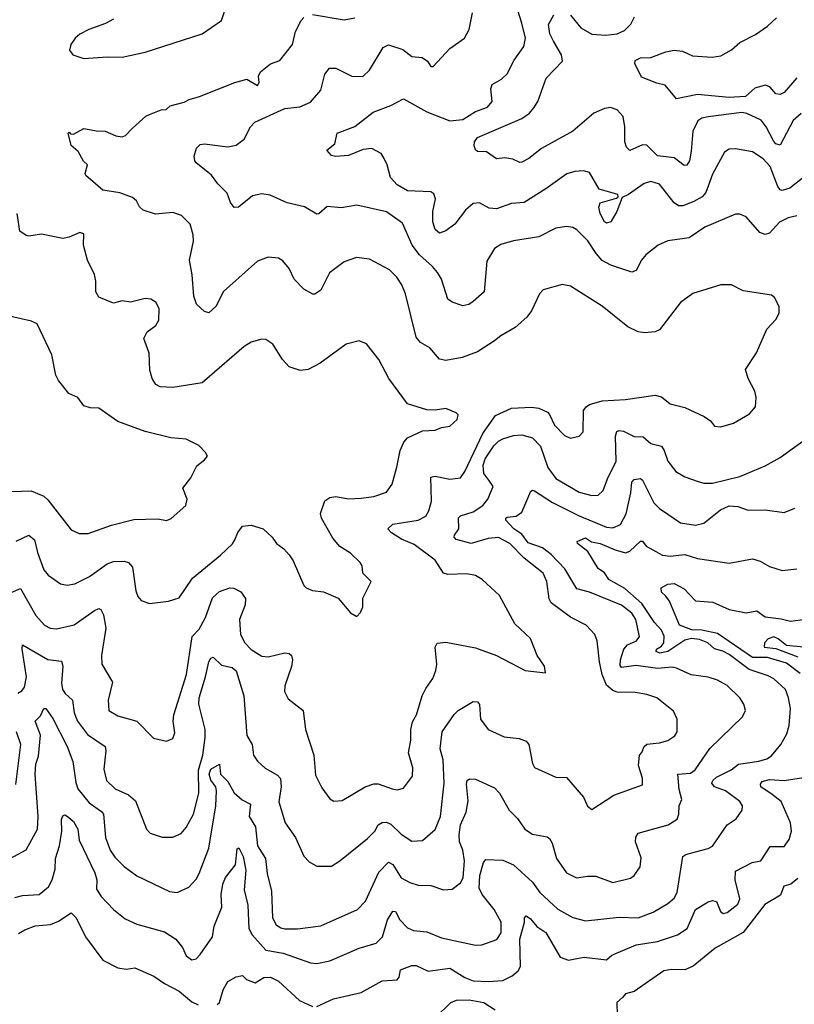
# Model space of a CAD drawing. Extents: x 1933546 to 2138868, y 524910 to 667279.
# Tile 245 of 256: x 2012151 to 2015812, y 614976 to 619632. Entities that reach past the tile are written whole.
import ezdxf

# ---------------------------------------------------------------- set-up
doc = ezdxf.new("R2010")
doc.units = 0

msp = doc.modelspace()

# ---------------------------------------------------------------- linework, layer by layer
at = {"layer": '0CON10XD'}
for points in [[(2012455, 619448.8), (2012565, 619456.2), (2012635, 619454.3), (2012745, 619478.8), (2013014.3, 619565), (2013105, 619628.8), (2013130, 619705)], [(2015825, 618703.8), (2015783.8, 618695), (2015743.1, 618675), (2015695, 618622.9), (2015675, 618615.6), (2015650, 618625), (2015585, 618699.2), (2015555, 618712.9), (2015535, 618712.9), (2015389.2, 618650.8), (2015315, 618600.5), (2015215, 618585.6), (2015168.8, 618565), (2015110.2, 618519.8), (2015090, 618495), (2015064.4, 618445.6), (2015045, 618438.6), (2014945, 618470.4), (2014905, 618493.8), (2014876, 618526), (2014836.6, 618586.6), (2014785, 618638.6), (2014765, 618649.4), (2014735, 618654.4), (2014685, 618646.7), (2014604.6, 618605.4), (2014485, 618586.5), (2014425, 618568.6), (2014395, 618549.2), (2014359.7, 618490.3), (2014347.1, 618345), (2014295, 618300), (2014274.5, 618285.5), (2014245, 618278.6), (2014195, 618295.8), (2014175, 618310.8), (2014145.4, 618405), (2014126.2, 618436.2), (2014102.7, 618465), (2014040.4, 618520.4), (2014005.8, 618565.8), (2013960.2, 618670.2), (2013885, 618723.3), (2013745, 618754.5), (2013673, 618743), (2013605, 618748), (2013565, 618714.2), (2013555, 618712.5), (2013497.6, 618747.6), (2013415.9, 618765.9), (2013335, 618802.2), (2013295, 618808.5), (2013251.7, 618798.3), (2013185, 618746), (2013165, 618743.3), (2013147.3, 618767.3), (2013131.7, 618811.7), (2013087.5, 618855), (2013057.3, 618897.3), (2012986.2, 618955), (2012978.8, 618965), (2012976.4, 618986.4), (2012986.7, 619025), (2013005, 619042), (2013025, 619045.6), (2013135, 619031.2), (2013175, 619038.5), (2013212.6, 619067.4), (2013242.3, 619125), (2013263.3, 619146.7), (2013405, 619211.8), (2013475, 619220), (2013525, 619241.5), (2013575, 619299.2), (2013593.6, 619375), (2013615, 619401.9), (2013645, 619402.2), (2013725, 619363.5), (2013775, 619365.6), (2013805, 619392.5), (2013869.1, 619500.9), (2013895, 619513.3), (2013961.4, 619491.4), (2014005, 619457.5), (2014052.9, 619452.9), (2014078, 619435), (2014095, 619410), (2014105, 619410), (2014184, 619495), (2014252.9, 619545), (2014275.9, 619585.9), (2014291.5, 619665)], [(2015865, 618894), (2015791.4, 618835), (2015755, 618823.5), (2015745, 618827.1), (2015735, 618842.5), (2015697.6, 618937.6), (2015665, 618974.5), (2015615, 619006.7), (2015535, 619020.6), (2015505, 619019.2), (2015482.5, 619005), (2015425, 618901.4), (2015394.7, 618815), (2015377.1, 618795), (2015337.2, 618772.8), (2015285, 618752.5), (2015265, 618752.1), (2015245, 618765.4), (2015175, 618853.5), (2015135, 618867.3), (2015102.7, 618857.3), (2015028.8, 618805), (2014998.8, 618791.2), (2014974.3, 618725), (2014945, 618676), (2014925, 618669.2), (2014915, 618676), (2014895, 618716.2), (2014888.1, 618745), (2014895, 618766.7), (2014971.7, 618788.3), (2014980, 618795), (2014978.8, 618805), (2014889.8, 618829.8), (2014845, 618910), (2014816.6, 618916.6), (2014775, 618914.4), (2014737.2, 618902.8), (2014638.5, 618831.5), (2014535, 618767.9), (2014475, 618762.3), (2014405, 618737.2), (2014370.8, 618740.8), (2014324.3, 618765.7), (2014295, 618763.3), (2014258.3, 618731.7), (2014207.5, 618665), (2014165, 618633.8), (2014135, 618622), (2014115, 618640), (2014103.2, 618676.8), (2014104.5, 618724.5), (2014116.8, 618785), (2014109.2, 618809.2), (2014095, 618817.3), (2013985, 618823.4), (2013935, 618851.5), (2013903.1, 618885), (2013888.5, 618945), (2013874.4, 618975), (2013859.4, 618999.4), (2013815, 619023.3), (2013775, 619018.8), (2013705, 618989.6), (2013645, 618984.6), (2013625, 618990.5), (2013602.5, 619015), (2013641.4, 619045), (2013652.5, 619095), (2013735, 619127.1), (2013822, 619195), (2013905, 619225.4), (2013965, 619256.9), (2014075, 619196.2), (2014185, 619153.9), (2014245, 619160.4), (2014305, 619198), (2014362.2, 619217.8), (2014384.5, 619245), (2014378.8, 619305), (2014384.5, 619325), (2014429.1, 619350.9), (2014454.6, 619375.4), (2014488.9, 619441.1), (2014533.5, 619505), (2014541.8, 619545), (2014524.8, 619614.8), (2014505, 619675.6)], [(2012595, 619634.3), (2012556.8, 619613.2), (2012477.5, 619585), (2012435.9, 619564.1), (2012413.8, 619545), (2012393.3, 619515), (2012387, 619487), (2012402.5, 619465), (2012455, 619448.8)], [(2012682.7, 619117.3), (2012747.5, 619175), (2012765, 619183.3), (2012820, 619205), (2012843.3, 619206.7), (2012863.3, 619225), (2012928.8, 619241.2), (2012952.5, 619255), (2013001.7, 619268.3), (2013167.5, 619335), (2013225, 619350), (2013275, 619320), (2013282.5, 619335), (2013279.4, 619365), (2013290, 619385), (2013336.3, 619423.7), (2013380.3, 619439.7), (2013440, 619515), (2013454.6, 619575.4), (2013481.3, 619628.7), (2013495, 619642)], [(2013535, 619657.1), (2013685, 619630.8), (2013735, 619640)], [(2015845, 619188.8), (2015806.8, 619155), (2015745, 619038.5), (2015725, 619044.6), (2015715, 619056.4), (2015680, 619125), (2015655, 619156.2), (2015588.5, 619188.5), (2015565, 619192.7), (2015405, 619172.5), (2015375, 619166.2), (2015356.2, 619153.8), (2015332, 619105), (2015325, 619010), (2015316.6, 618965), (2015305, 618944.3), (2015292.5, 618942.5), (2015245, 618979.1), (2015165, 618987.5), (2015115, 619038.9), (2015095, 619039.5), (2015064, 619026), (2015035, 619013.1), (2015018.7, 619028.7), (2015010.7, 619055), (2015011.5, 619125), (2015003.8, 619173.8), (2014975.9, 619205.9), (2014944, 619216), (2014915, 619211.8), (2014865, 619190.5), (2014765, 619104.5), (2014617.1, 619022.9), (2014558, 618975), (2014525, 618957.5), (2014515, 618956), (2014482.3, 618972.3), (2014445, 618978.8), (2014405, 618973.3), (2014357.7, 619007.7), (2014315, 619008), (2014305, 619016.2), (2014298.6, 619035), (2014301.4, 619055), (2014314.3, 619075), (2014525, 619164.6), (2014560.6, 619189.4), (2014581.8, 619215), (2014599.5, 619245), (2014639.5, 619355), (2014716.2, 619435), (2014712.1, 619465), (2014675, 619531.1), (2014656.2, 619565), (2014650.6, 619609.4), (2014676.2, 619655)], [(2014755, 619652.5), (2014803.1, 619593.1), (2014855, 619564), (2014921.9, 619558.1), (2014975, 619565.5), (2015009.9, 619580.1), (2015039.6, 619610.4), (2015056.5, 619645)], [(2015825, 619356.2), (2015765, 619287.5), (2015745, 619277.8), (2015725, 619281.4), (2015696.5, 619315), (2015675, 619321.9), (2015625, 619307.6), (2015581.3, 619268.7), (2015505, 619264.4), (2015355, 619278), (2015255, 619258), (2015202.7, 619322.7), (2015161.9, 619331.9), (2015090.5, 619360.5), (2015058, 619425), (2015060.3, 619439.7), (2015085, 619451.1), (2015135, 619453.1), (2015205, 619480.4), (2015245, 619487.1), (2015283.4, 619483.4), (2015331.2, 619461.2), (2015424.7, 619455.3), (2015465, 619460.7), (2015515, 619489.6), (2015555, 619523.9), (2015628.3, 619561.7), (2015685, 619601.1), (2015728.7, 619641.3)], [(2012075, 616908), (2012155, 616942.5), (2012227.7, 616815), (2012269.3, 616769.3), (2012295, 616755.5), (2012325, 616752.1), (2012408.7, 616771.3), (2012505, 616839.1), (2012525, 616847.1), (2012535, 616843.8), (2012547.2, 616817.2), (2012557.8, 616755), (2012538.6, 616625), (2012539.2, 616585), (2012589.7, 616499.7), (2012569.1, 616415), (2012573.3, 616365), (2012615, 616340), (2012705, 616315.6), (2012783.3, 616235), (2012845, 616220), (2012875, 616233.3), (2012885, 616260), (2012876.9, 616315), (2012880.6, 616345), (2012939.3, 616535), (2012966.9, 616715), (2012999.5, 616750.5), (2013029.5, 616805), (2013062.2, 616897.8), (2013095, 616928.6), (2013145, 616946.2), (2013163.7, 616943.7), (2013196.2, 616926.2), (2013218.6, 616895), (2013216.4, 616865), (2013190, 616795), (2013194.6, 616724.6), (2013215.5, 616685), (2013245, 616654.5), (2013295, 616622.9), (2013325, 616620), (2013405, 616637.8), (2013424.4, 616634.4), (2013435.8, 616625), (2013440.6, 616605), (2013436.4, 616573.6), (2013405, 616482.5), (2013402.5, 616455), (2013420.3, 616420.3), (2013491.2, 616365), (2013501.9, 616275), (2013540.9, 616155), (2013549.3, 616059.3), (2013579.1, 615999.1), (2013617.3, 615947.3), (2013636, 615936), (2013675, 615939.2), (2013783.8, 616005), (2013825, 616018.9), (2013845, 616018.9), (2013912.5, 615995), (2013935, 615990.6), (2013965, 615997.5), (2014008.6, 616055), (2014009.4, 616095), (2013988.5, 616165), (2014000, 616225), (2014000.5, 616275), (2014008.2, 616311.8), (2014027.5, 616345), (2014054.2, 616435), (2014070.3, 616469.7), (2014103.4, 616516.6), (2014118.5, 616555), (2014122.9, 616585), (2014114.3, 616665), (2014125, 616684.2), (2014165, 616688.2), (2014305, 616661.9), (2014405, 616625.8), (2014540, 616555), (2014636.7, 616543.3), (2014631.2, 616575), (2014597.5, 616625), (2014565, 616706.7), (2014490.8, 616775), (2014419.5, 616909.5), (2014336.9, 616985), (2014305, 617004.5), (2014265, 617011.5), (2014175, 617007.9), (2014154.1, 617014.1), (2014115, 617075.6), (2014015, 617150), (2013955.7, 617175.7), (2013908.6, 617205), (2013892, 617225), (2013915, 617246.2), (2014035, 617266.1), (2014071.2, 617285), (2014085, 617309.2), (2014097.7, 617355), (2014095, 617468), (2014115, 617472.9), (2014185, 617460), (2014235, 617465.8), (2014255, 617495.7), (2014339.8, 617675), (2014400.4, 617759.6), (2014475, 617794.7), (2014570.5, 617799.5), (2014605, 617794.6), (2014645.4, 617775.4), (2014655.7, 617765), (2014678.6, 617715), (2014726.3, 617666.3), (2014755, 617652.9), (2014795, 617662), (2014815, 617683.3), (2014816.7, 617783.3), (2014828.3, 617801.7), (2014845, 617812.2), (2014905, 617830), (2015015, 617836), (2015155, 617855.8), (2015185, 617848.6), (2015225, 617815.6), (2015295, 617797.5), (2015385.7, 617755.7), (2015415.7, 617735.7), (2015435, 617710), (2015465, 617706.2), (2015525, 617724.4), (2015601.3, 617768.7), (2015628.3, 617801.7), (2015631.4, 617845), (2015625.6, 617875), (2015594.4, 617935), (2015581.9, 617978.1), (2015633.4, 618056.6), (2015682.1, 618167.9), (2015725.8, 618214.2), (2015740, 618245), (2015741.2, 618275), (2015718.3, 618318.3), (2015705, 618328.8), (2015570.2, 618350.2), (2015515, 618377.5), (2015465, 618378), (2015332.6, 618337.4), (2015274.2, 618295), (2015175, 618165.8), (2015154.4, 618155.6), (2015105, 618151.1), (2015075, 618156.7), (2015025, 618178.9), (2014905, 618276.9), (2014755, 618371.4), (2014715, 618379.2), (2014625.7, 618354.3), (2014608, 618335), (2014570, 618255), (2014547.5, 618225), (2014493.3, 618176.7), (2014425, 618137.8), (2014395, 618112.9), (2014315, 618061.1), (2014243.3, 618035), (2014165, 618021.1), (2014135, 618027.5), (2014089.8, 618079.8), (2014045, 618105.7), (2014025, 618130), (2013974.4, 618335), (2013957.6, 618377.6), (2013934.2, 618415), (2013899.8, 618449.8), (2013805, 618499.2), (2013743, 618507), (2013685, 618487.1), (2013615.8, 618435), (2013575, 618353.3), (2013545.8, 618334.2), (2013536.1, 618333.9), (2013495, 618358), (2013448.8, 618405), (2013425.5, 618455.5), (2013395, 618491.2), (2013374.1, 618504.1), (2013325, 618508.8), (2013275, 618490), (2013115, 618346), (2013078, 618275), (2013045, 618246.2), (2013025, 618252), (2012986.6, 618286.6), (2012974.7, 618324.7), (2012966.5, 618425), (2012953.5, 618495), (2012973.5, 618585), (2012971.8, 618615), (2012957.1, 618665), (2012915.5, 618705.5), (2012875, 618720), (2012792.7, 618712.7), (2012735, 618731.2), (2012717.7, 618747.7), (2012704.2, 618775), (2012685, 618790.6), (2012625, 618812.7), (2012545, 618825.7), (2012464.3, 618895), (2012461.4, 618905), (2012472.5, 618945), (2012453.7, 618963.7), (2012427.9, 619007.9), (2012395, 619036.7), (2012380, 619095), (2012385, 619100), (2012391.7, 619091.7), (2012405, 619090), (2012455, 619117.5), (2012515, 619105.6), (2012555, 619104.5), (2012605, 619082.9), (2012635, 619078.6), (2012651.2, 619085), (2012682.7, 619117.3)], [(2012135, 617166), (2012195, 617194.4), (2012221.9, 617171.9), (2012235, 617112), (2012265, 617030.8), (2012285.7, 617005), (2012345, 616964.4), (2012375, 616958.2), (2012411.2, 616965), (2012481.7, 616998.3), (2012565, 617058.2), (2012595, 617070), (2012645, 617071.9), (2012665.5, 617065.5), (2012685, 617043.3), (2012700.9, 616930.9), (2012710, 616905), (2012725, 616886.2), (2012765, 616872), (2012855, 616881.9), (2012905, 616898), (2012968.6, 616991.4), (2013100.7, 617099.3), (2013156.4, 617153.6), (2013167.4, 617172.6), (2013182.2, 617207.8), (2013205, 617237.5), (2013245, 617241.5), (2013301.4, 617225), (2013345, 617185.8), (2013365.5, 617155.5), (2013400.3, 617130.3), (2013425, 617102), (2013443.6, 617073.6), (2013495, 616956.7), (2013505, 616946.2), (2013535, 616933.3), (2013586.7, 616926.7), (2013655.9, 616895.9), (2013715, 616827.5), (2013745, 616810), (2013761.7, 616828.3), (2013772.5, 616855), (2013773, 616897), (2013812.5, 616975), (2013772.5, 617015), (2013769.3, 617049.3), (2013760, 617065), (2013715, 617108.8), (2013665, 617141.2), (2013630.9, 617180.9), (2013577.5, 617275), (2013573.3, 617296.7), (2013593.6, 617356.4), (2013617.9, 617372.1), (2013645, 617377.5), (2013705, 617366.9), (2013765, 617370), (2013825, 617378.1), (2013885, 617398.6), (2013911.9, 617435), (2013933.8, 617516.2), (2013949.5, 617595), (2013966.9, 617635), (2013984.2, 617655), (2014055, 617687.5), (2014115, 617691.2), (2014145, 617703.8), (2014185, 617710), (2014218.3, 617741.7), (2014223, 617763), (2014213.6, 617773.6), (2014165, 617793.3), (2014115, 617785.8), (2014075, 617787.5), (2013985, 617816), (2013895.8, 617935), (2013849.2, 618025), (2013789.7, 618099.7), (2013755, 618113.8), (2013695, 618097.5), (2013572, 618008), (2013515, 617978.1), (2013477.3, 617972.7), (2013425, 617990), (2013394, 618025), (2013347, 618097), (2013315, 618120), (2013295, 618122), (2013245, 618106.9), (2013212.9, 618087.1), (2013106.9, 617995), (2013014.5, 617915.5), (2012875, 617892.9), (2012815, 617896), (2012795, 617907.5), (2012777.5, 617935), (2012765.7, 617975), (2012762.5, 618055), (2012738, 618125), (2012754.4, 618155.6), (2012794.4, 618185.6), (2012808.3, 618211.7), (2012810, 618265), (2012796.2, 618295), (2012770.5, 618310.5), (2012745, 618314), (2012675, 618296.2), (2012635, 618302), (2012595, 618292), (2012525, 618320), (2012510.8, 618345), (2012511.4, 618395), (2012505, 618427.5), (2012472.5, 618495), (2012453.3, 618565), (2012455, 618620), (2012435, 618625.6), (2012385.8, 618604.2), (2012355, 618598), (2012255, 618617.5), (2012195, 618608), (2012181.2, 618611.2), (2012152.3, 618632.3), (2012139.2, 618715)], [(2012115, 617401.5), (2012205, 617403.6), (2012265, 617379.6), (2012285, 617362.2), (2012395, 617219.4), (2012432.4, 617202.4), (2012475, 617202.7), (2012585, 617241.8), (2012691.3, 617268.7), (2012805, 617271.5), (2012845, 617264.4), (2012867.2, 617272.8), (2012936, 617335), (2012942.9, 617365), (2012922.7, 617417.3), (2012960.8, 617465), (2012988.3, 617521.7), (2013025, 617550), (2013038.3, 617568.3), (2013030, 617585), (2012997.9, 617617.9), (2012938.7, 617648.7), (2012865, 617654.4), (2012745, 617684.5), (2012615, 617732.7), (2012525, 617794.4), (2012485, 617796.9), (2012455, 617806), (2012426, 617845), (2012384, 617864), (2012335, 617926), (2012321.8, 617951.8), (2012303.3, 618046.7), (2012234.3, 618194.3), (2012207, 618207), (2012075, 618235.8)], [(2012141.8, 616448.2), (2012162.2, 616457.8), (2012174.7, 616475.3), (2012183.5, 616525), (2012162.5, 616655), (2012165, 616675.6), (2012285, 616606.6), (2012348.2, 616598.2), (2012355.3, 616575.3), (2012348.6, 616495), (2012353.2, 616465), (2012365.8, 616445.8), (2012401.3, 616415), (2012408.4, 616355), (2012425.2, 616315.2), (2012472.3, 616252.3), (2012555.5, 616195), (2012558.5, 616175), (2012548.7, 616088.7), (2012561.9, 616035), (2012602.5, 615995), (2012665, 615967.5), (2012698.6, 615938.6), (2012751.1, 615805), (2012768, 615785), (2012825, 615767.1), (2012875, 615766.9), (2012915, 615784.4), (2012938, 615812), (2012973.2, 615875), (2012997.5, 615975), (2012996.3, 616083.7), (2013017.5, 616155), (2013027.4, 616237.4), (2013027.4, 616275), (2012998.6, 616395), (2012998.9, 616425), (2013030.2, 616525), (2013044.7, 616595), (2013055, 616612.9), (2013065, 616616.9), (2013105, 616580), (2013155, 616569.4), (2013175, 616553.3), (2013211.3, 616435), (2013225, 616246.7), (2013250.5, 616205), (2013257.1, 616155), (2013275.4, 616125.4), (2013312.3, 616092.3), (2013370.4, 616060.4), (2013384.7, 616044.7), (2013387.5, 616005), (2013376.6, 615933.4), (2013405.6, 615835), (2013454.4, 615765), (2013495, 615676.2), (2013519.7, 615649.7), (2013555, 615628.8), (2013625, 615630), (2013665, 615654), (2013795, 615759.5), (2013829.1, 615795), (2013845.3, 615824.7), (2013863.9, 615836.1), (2013885, 615836.8), (2013905, 615828.8), (2013955, 615780), (2014005, 615748.1), (2014055, 615751.4), (2014115, 615802.5), (2014140.4, 615865), (2014158.1, 616021.9), (2014152.2, 616132.2), (2014138.9, 616185), (2014147.5, 616265), (2014205, 616346.9), (2014224.4, 616365), (2014295, 616408.6), (2014315, 616407.1), (2014325, 616393.3), (2014330, 616325), (2014365, 616276), (2014441.5, 616241.5), (2014512.5, 616232.5), (2014545, 616220), (2014556.9, 616205), (2014574.4, 616115), (2014585, 616096), (2014685, 616050), (2014735, 616048.6), (2014816.2, 615955), (2014835, 615912.5), (2014855, 615897.5), (2014960, 615965), (2015095, 616013.8), (2015095.3, 616045), (2015075.7, 616105), (2015080.8, 616155), (2015092.5, 616167.5), (2015102.5, 616195), (2015115, 616206.9), (2015175, 616211.9), (2015215, 616224.4), (2015247.5, 616245), (2015259.4, 616265), (2015258.6, 616325), (2015241.7, 616361.7), (2015162, 616425), (2015115, 616441.2), (2015059.8, 616450.2), (2014975, 616452.8), (2014955, 616460.3), (2014924.6, 616484.6), (2014903.7, 616535), (2014890.9, 616595), (2014880.8, 616695), (2014868.9, 616725), (2014829.1, 616769.1), (2014755, 616806.7), (2014662.5, 616875), (2014654, 616894), (2014642.7, 616975), (2014625.4, 617015), (2014535, 617086.2), (2014468.2, 617155), (2014415, 617183.6), (2014365, 617179.1), (2014285, 617154.7), (2014215, 617173.8), (2014204.7, 617184.7), (2014205.6, 617195), (2014226.2, 617225), (2014225, 617275.7), (2014235, 617285.4), (2014295, 617304.1), (2014340, 617335), (2014363.8, 617365), (2014389.5, 617425), (2014368.2, 617455), (2014345.5, 617485.5), (2014341.1, 617525), (2014352, 617555), (2014392.7, 617617.3), (2014415, 617639.7), (2014435, 617649.7), (2014485, 617665.4), (2014525, 617668.2), (2014575.7, 617655), (2014613.5, 617615), (2014647.8, 617515), (2014685, 617462.1), (2014795, 617398.5), (2014855, 617382.1), (2014885, 617383.3), (2014909.4, 617405), (2014928.8, 617461.2), (2014970, 617545), (2014967.3, 617662.7), (2014973.3, 617685), (2014985, 617689.5), (2015005, 617686.4), (2015055, 617661.3), (2015098.7, 617658.7), (2015135, 617627.9), (2015184.2, 617615), (2015197.3, 617595), (2015215, 617544), (2015252.5, 617495), (2015295, 617470), (2015357.8, 617447.8), (2015385, 617440), (2015425, 617440.5), (2015555, 617472.1), (2015675, 617521.9), (2015745, 617561.1), (2015898.6, 617671.4)], [(2012086, 615654), (2012182.7, 615707.3), (2012236, 615805), (2012238.8, 615865), (2012223.8, 616065), (2012228.3, 616111.7), (2012241, 616149), (2012249, 616249), (2012224.4, 616315), (2012249.5, 616340.5), (2012265, 616375.6), (2012275, 616374.2), (2012308.2, 616328.2), (2012376.2, 616195), (2012401.8, 616125), (2012416.4, 616025), (2012426.7, 615995), (2012479.2, 615929.2), (2012537.8, 615887.8), (2012547.1, 615875), (2012556.2, 615765), (2012579.6, 615705), (2012601.8, 615671.8), (2012645, 615628.2), (2012705, 615584.5), (2012859.8, 615509.8), (2012895.6, 615504.4), (2012950.3, 615529.7), (2012985, 615568), (2013000, 615595), (2013045.6, 615714.4), (2013079, 615915), (2013081.6, 615985), (2013078.8, 616005), (2013055, 616036.1), (2013046.3, 616065), (2013055, 616087.8), (2013095, 616112.5), (2013101.1, 616065), (2013135, 616030), (2013165, 615975.5), (2013202.8, 615942.8), (2013242.9, 615922.9), (2013235.9, 615865), (2013265.6, 615815), (2013274.8, 615725), (2013312.9, 615665), (2013321.5, 615595), (2013341.9, 615511.9), (2013345.4, 615385), (2013362.8, 615352.8), (2013385, 615337.9), (2013405, 615333.2), (2013465, 615333.2), (2013575, 615347.3), (2013747.5, 615425), (2013785, 615464.2), (2013849.1, 615600.9), (2013895, 615648.8), (2013915, 615637.9), (2013955, 615574.4), (2013995, 615552.7), (2014035, 615539.6), (2014095, 615537.3), (2014155, 615517.1), (2014195, 615520), (2014235, 615550), (2014247.1, 615575), (2014253.6, 615655), (2014246.2, 615705), (2014229.6, 615745), (2014227.8, 615777.8), (2014234.5, 615825.5), (2014261.9, 615885), (2014271.6, 615938.4), (2014262.8, 616017.2), (2014265.8, 616034.2), (2014277.3, 616042.7), (2014305, 616041.4), (2014395, 615999.2), (2014418.6, 615975), (2014465, 615894.3), (2014504.6, 615854.6), (2014539.2, 615805), (2014575, 615780.6), (2014645, 615767.5), (2014655, 615760), (2014668.1, 615738.1), (2014689.1, 615665), (2014735, 615598.6), (2014783.6, 615573.6), (2014835, 615582.2), (2014875, 615581.4), (2014955, 615551.9), (2015037.4, 615572.6), (2015056.2, 615585), (2015084.5, 615625.5), (2015088.3, 615668.3), (2015061.5, 615745), (2015063.2, 615766.8), (2015074.3, 615785), (2015216.7, 615825), (2015258.5, 615851.5), (2015266.5, 615875), (2015267.5, 615915), (2015280.5, 615945), (2015267.4, 615992.6), (2015262.2, 616065), (2015321.1, 616068.9), (2015344.5, 616085), (2015413.8, 616186.2), (2015567.5, 616335), (2015581.4, 616365), (2015574.4, 616395), (2015554.3, 616425), (2015495, 616483.5), (2015449.2, 616509.2), (2015405, 616523.8), (2015325, 616534.6), (2015255.9, 616565.9), (2015235, 616569.7), (2015165, 616564.2), (2015065, 616578.4), (2014995, 616568.9), (2014988.8, 616578.8), (2014990.6, 616605), (2015006.9, 616655), (2015024.6, 616675.4), (2015066.4, 616695), (2015080, 616715), (2015062.6, 616795), (2015044, 616825), (2014995, 616863.6), (2014845, 616924.7), (2014785, 616940.9), (2014728.3, 617035), (2014663.8, 617103.8), (2014622.5, 617135), (2014555, 617158.5), (2014525, 617199), (2014487.2, 617225), (2014449.5, 617265), (2014448.6, 617275), (2014455, 617280), (2014497.5, 617285), (2014525, 617303.8), (2014566.8, 617403.2), (2014575, 617407.8), (2014585, 617404.4), (2014669.2, 617349.2), (2014795, 617286.3), (2014925, 617232.1), (2014955, 617229.1), (2014990.9, 617245), (2015017, 617295), (2015040, 617395), (2015045, 617445.8), (2015055, 617457.8), (2015085, 617461.8), (2015095.3, 617455), (2015147.8, 617347.8), (2015175, 617320), (2015214.1, 617294.1), (2015275, 617253.1), (2015345, 617242.2), (2015385, 617251.8), (2015463.3, 617315), (2015505, 617333.5), (2015545, 617330.5), (2015595, 617313.3), (2015675, 617314.6), (2015765, 617301.5), (2015815, 617321.9)], [(2012128.6, 615481.4), (2012165, 615491.5), (2012243.9, 615496.1), (2012287.6, 615532.4), (2012305.3, 615565), (2012318.8, 615615), (2012321.1, 615665), (2012339.8, 615725), (2012350, 615795), (2012349.2, 615850.8), (2012355, 615866.7), (2012365, 615872), (2012381.6, 615861.6), (2012405, 615840.6), (2012426.9, 615805), (2012432.7, 615752.7), (2012507.2, 615597.2), (2012515.2, 615565), (2012515, 615520), (2012536.3, 615486.3), (2012595, 615424.2), (2012650.6, 615380.6), (2012705, 615355.6), (2012835, 615318.5), (2012888.8, 615285), (2012921.4, 615245), (2012938.8, 615205), (2012965, 615186.7), (2012985, 615191.2), (2013005, 615212), (2013062.2, 615295), (2013071.2, 615345), (2013106.7, 615435), (2013103.3, 615495), (2013111.4, 615545), (2013124.4, 615575.6), (2013170.9, 615635), (2013178.8, 615711.2), (2013186.8, 615716.8), (2013207.9, 615675), (2013219.8, 615610.2), (2013212.2, 615517.8), (2013229.6, 615445), (2013234, 615335), (2013250, 615305), (2013315, 615231.8), (2013397.3, 615217.3), (2013525, 615172.5), (2013555, 615168.9), (2013617.8, 615182.2), (2013755, 615241.9), (2013836, 615265), (2013865.3, 615295), (2013889.3, 615375), (2013915, 615417.1), (2013926.9, 615415), (2013948.5, 615375), (2013985, 615338.1), (2014013.3, 615325), (2014075, 615318.8), (2014145, 615290.5), (2014305, 615255.5), (2014335, 615256.7), (2014406.9, 615283.1), (2014426.3, 615313.6), (2014427.2, 615365), (2014394.2, 615425), (2014336.5, 615495), (2014322.8, 615525), (2014325.3, 615585), (2014343.4, 615646.6), (2014355, 615661.2), (2014435, 615658), (2014485, 615635.6), (2014575, 615554.4), (2014609.6, 615505), (2014695, 615425.5), (2014766, 615386), (2014825, 615370.5), (2014985, 615388.5), (2015075, 615384.6), (2015145, 615412.5), (2015215, 615453.5), (2015245, 615478.6), (2015258.8, 615505), (2015285.4, 615674.6), (2015300, 615685), (2015345, 615697.7), (2015405, 615713.5), (2015425, 615724.5), (2015495.7, 615825), (2015537.1, 615852.9), (2015566.5, 615895), (2015567.5, 615915), (2015554.4, 615935), (2015486.7, 615985), (2015435.5, 616005), (2015422.3, 616022.3), (2015426.8, 616035), (2015445, 616050.6), (2015514.6, 616085), (2015548.1, 616111.9), (2015645, 616125.3), (2015683.1, 616136.9), (2015705, 616151.5), (2015748.8, 616205), (2015777.5, 616255), (2015788, 616295), (2015793.8, 616375), (2015785.4, 616425), (2015770, 616465), (2015715, 616515.4), (2015689.4, 616529.4), (2015598.6, 616558.6), (2015505, 616629.5), (2015475, 616645.7), (2015435, 616657.3), (2015404.4, 616685), (2015365, 616701), (2015325.8, 616705.8), (2015295, 616697.4), (2015215, 616643.8), (2015176.2, 616636.2), (2015159.1, 616645), (2015161.5, 616655), (2015185, 616668.9), (2015195.2, 616685), (2015196.5, 616716.5), (2015185.1, 616745.1), (2015152.2, 616782.2), (2015091.2, 616871.2), (2015011.8, 616941.8), (2014936.2, 616985), (2014915.8, 617015.8), (2014885, 617036.9), (2014836.9, 617116.9), (2014788, 617155), (2014786.2, 617165), (2014825, 617181.9), (2014853.3, 617163.3), (2014895.1, 617155.1), (2014965, 617124.8), (2015015, 617111.2), (2015035, 617119.2), (2015085, 617165.7), (2015095, 617165.8), (2015112.7, 617142.7), (2015189.8, 617099.8), (2015225, 617096), (2015295, 617103.8), (2015355, 617084.6), (2015505, 617062.5), (2015615, 617082.9), (2015651.7, 617071.7), (2015695.6, 617045.6), (2015755, 617027.5), (2015824.2, 617035.8)], [(2015839.9, 616539.9), (2015775, 616589.2), (2015685.6, 616615.6), (2015615, 616615.8), (2015449.1, 616729.1), (2015375, 616745.3), (2015327.3, 616747.3), (2015269.3, 616769.3), (2015222.9, 616882.9), (2015205.5, 616905.5), (2015183.9, 616925), (2015183.8, 616946.2), (2015215, 616962.3), (2015245, 616965.2), (2015291.2, 616941.2), (2015345, 616883.6), (2015427.2, 616877.2), (2015505, 616842.8), (2015585, 616827.9), (2015635, 616836.2), (2015675, 616807.8), (2015749.6, 616799.6), (2015795, 616787.3), (2015865, 616797.3)], [(2015855, 616664.8), (2015775, 616672.6), (2015736.7, 616705), (2015715, 616713.2), (2015688.9, 616705), (2015671.5, 616685), (2015670, 616665), (2015725, 616658.6), (2015829, 616619)], [(2012133.6, 616015), (2012156.8, 616205), (2012136.2, 616265)], [(2013555, 614966.5), (2013635, 615001.5), (2013765, 615032.7), (2013865, 615086.7), (2013935, 615091.9), (2013944.4, 615105), (2013950.6, 615139.4), (2014005, 615159.6), (2014025, 615159.5), (2014082.6, 615132.6), (2014185, 615146.9), (2014255, 615102.7), (2014295, 615086.8), (2014365, 615083.5), (2014435, 615088.8), (2014478.9, 615111.1), (2014506.5, 615135), (2014518.7, 615155), (2014515.2, 615284.8), (2014537.3, 615365), (2014537.5, 615385), (2014545, 615394), (2014565, 615380.9), (2014594.7, 615344.7), (2014637.5, 615315), (2014705, 615199.2), (2014745, 615185.6), (2014785, 615192.9), (2014819.4, 615199.4), (2014925, 615186), (2014950.7, 615209.3), (2015065, 615258.2), (2015165, 615272.9), (2015260, 615305), (2015305.5, 615335), (2015345, 615423.8), (2015405, 615461.1), (2015425, 615466.5), (2015445, 615462.9), (2015462.9, 615415), (2015475.8, 615405.8), (2015495, 615410), (2015545, 615450), (2015555.4, 615475), (2015533.5, 615565), (2015535, 615606), (2015612.7, 615647.3), (2015654.6, 615655.4), (2015698.3, 615721.7), (2015765, 615722.3), (2015788.2, 615755), (2015798.9, 615795), (2015794.4, 615835), (2015750.5, 615935), (2015707.7, 615967.7), (2015654.4, 616005), (2015652.2, 616017.8), (2015660.9, 616029.1), (2015695, 616039.3), (2015764.4, 616034.4), (2015855, 616049.1)], [(2015828.7, 615571.3), (2015795.6, 615544.4), (2015763.1, 615535), (2015747, 615493), (2015672.6, 615447.4), (2015570.3, 615315), (2015437.6, 615242.4), (2015335, 615156.5), (2015295, 615139.1), (2015229.7, 615140.3), (2015195, 615134.2), (2015055, 615036.9), (2015015, 615026), (2015000.9, 615009.1), (2014973.1, 614985), (2014975.3, 614925)], [(2012145, 615310.9), (2012175, 615328.1), (2012225, 615347.5), (2012296.6, 615353.4), (2012335, 615368.6), (2012395, 615409.2), (2012418.2, 615385), (2012462.7, 615295), (2012545, 615185.7), (2012615, 615148.5), (2012655, 615142.2), (2012695, 615148.9), (2012785, 615110), (2012835.4, 615075), (2012905, 615038.3), (2012965, 614987.9), (2012995, 614973.5)], [(2013085, 614975.8), (2013095.7, 614985), (2013113.3, 615045), (2013135, 615084), (2013174.2, 615105.8), (2013205, 615112), (2013222.8, 615092.8), (2013265, 615077.5), (2013305, 615102.9), (2013336.7, 615105), (2013373.8, 615085), (2013474.2, 614995), (2013535, 614965.5)], [(2014398.8, 614948.8), (2014345, 614983.8), (2014275, 614995.8), (2014215, 614994.4), (2014187, 614983), (2014115.8, 614914.2)]]:
    msp.add_lwpolyline(points, dxfattribs=at)

doc.saveas('drawing.dxf')
